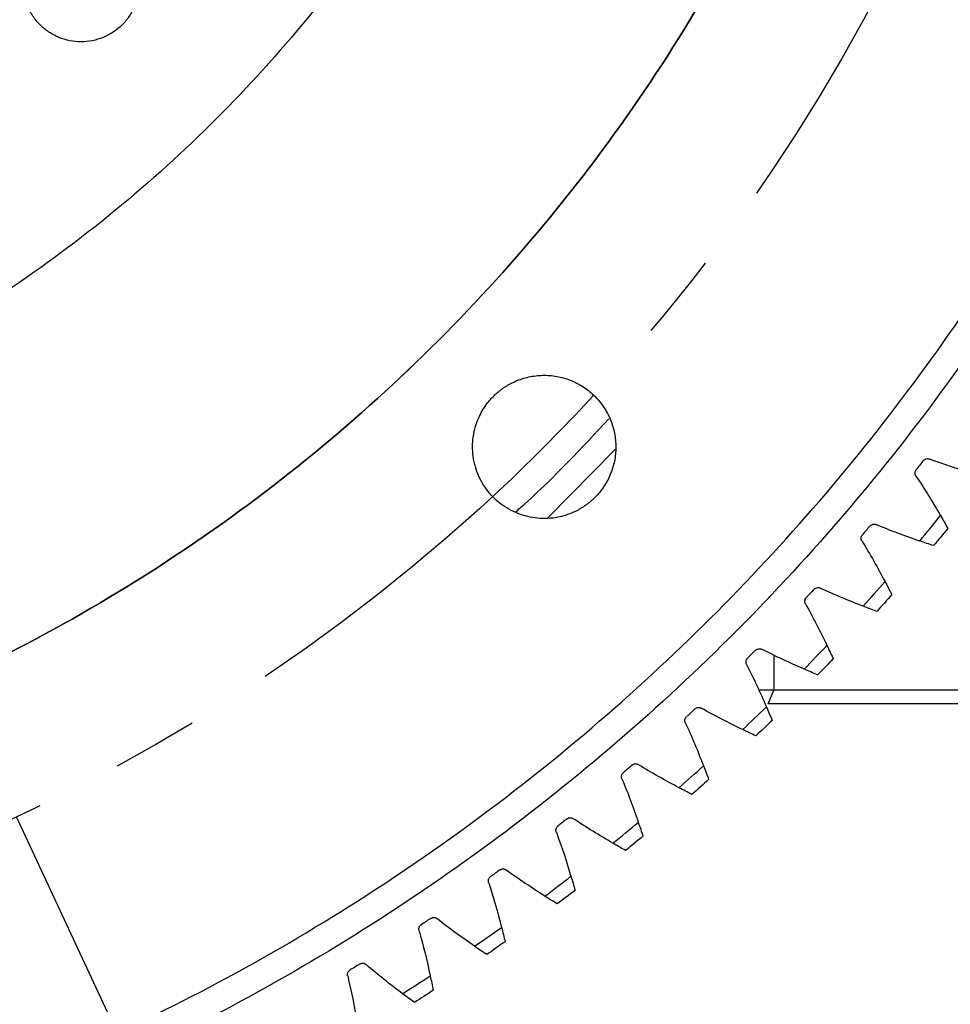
# Model space of a CAD drawing. Header units: millimetres. Extents: x 4624 to 7637, y -669 to 1387.
# Tile 14 of 84: x 5445 to 5514, y -24 to 48. Entities that reach past the tile are written whole.
import ezdxf

# ---------------------------------------------------------------- set-up
doc = ezdxf.new("R2010")
doc.units = ezdxf.units.MM
doc.linetypes.add('CENTER', pattern=[50.8, 31.75, -6.35, 6.35, -6.35])
doc.layers.add('标注', color=3, linetype='Continuous', lineweight=25)
doc.layers.add('点划线', color=1, linetype='CENTER', lineweight=25)
doc.styles.get("Standard").update_dxf_attribs({"font": 'SimSun.ttf'})
doc.dimstyles.new('ISO-25', dxfattribs={"dimscale": 2.5, "dimtxt": 8, "dimasz": 6, "dimexe": 1, "dimexo": 0, "dimgap": 1.5, "dimtad": 1, "dimtoh": 1, "dimdsep": 46, "dimtxsty": 'Standard', "dimcen": 2.5, "dimclrd": 3, "dimclre": 3, "dimclrt": 3, "dimadec": 0, "dimazin": 0, "dimtfac": 1, "dimtmove": 0, "dimatfit": 3, "dimfxl": 0, "dimarcsym": 0})

# ---------------------------------------------------------------- blocks, each defined once
blk = doc.blocks.new('*D71')
at = {"layer": 'Defpoints', "color": 0, "lineweight": -3, "transparency": 16777216}
for p in [(5460.84, 227.57), (5387.712, 112.904), (5387.712, 112.904), (5445.188, -10.354), (5785.495, -65.666)]:
    blk.add_point(p, dxfattribs=at)
at = {"layer": '标注', "color": 3, "lineweight": -2, "transparency": 16777216}
for p, q in [((5460.84, 227.57), (5623.512, 482.639)), ((5445.188, -10.354), (5573.041, -284.536))]:
    blk.add_line(p, q, dxfattribs=at)
blk.add_arc((5387.712, 112.904), 436.026, 296.97116, 55.50088, dxfattribs=at)
at = {"layer": '标注', "color": 3, "lineweight": -3, "transparency": 16777216}
for points in [[(5633.294, 470.164), (5636.055, 474.333), (5622.168, 480.531)], [(5586.563, -277.945), (5584.373, -273.45), (5571.984, -282.27)]]:
    blk.add_solid(points, dxfattribs=at)
at = {"layer": '标注', "color": 3, "lineweight": -3, "transparency": 16777216, "insert": (5809.034, 278.916), "char_height": 20, "width": 479.65815, "attachment_point": 5, "rotation": 291.50568}
blk.add_mtext('122°（电子限位）', dxfattribs=at)
blk = doc.blocks.new('*D72')
at = {"layer": 'Defpoints', "color": 0, "lineweight": -3, "transparency": 16777216}
for p in [(5460.84, 227.57), (5387.712, 112.904), (5387.712, 112.904), (5423.746, -18.235), (5819.987, -142.739)]:
    blk.add_point(p, dxfattribs=at)
at = {"layer": '标注', "color": 3, "lineweight": -2, "transparency": 16777216}
for p, q in [((5460.84, 227.57), (5659.1, 538.44)), ((5423.746, -18.235), (5521.439, -373.767))]:
    blk.add_line(p, q, dxfattribs=at)
blk.add_arc((5387.712, 112.904), 502.21, 287.07589, 55.76067, dxfattribs=at)
at = {"layer": '标注', "color": 3, "lineweight": -3, "transparency": 16777216}
for points in [[(5668.905, 525.991), (5671.656, 530.166), (5657.756, 536.332)], [(5535.878, -369.567), (5534.481, -364.766), (5520.777, -371.357)]]:
    blk.add_solid(points, dxfattribs=at)
at = {"layer": '标注', "color": 3, "lineweight": -3, "transparency": 16777216, "insert": (5869.415, 306.783), "char_height": 20, "width": 519.0828, "attachment_point": 5, "rotation": 291.92403}
blk.add_mtext('132°（机械限位）', dxfattribs=at)
blk = doc.blocks.new('*D75')
at = {"layer": 'Defpoints', "color": 0, "lineweight": -3, "transparency": 16777216}
for p in [(5506.012, 179.994), (5269.411, 45.815)]:
    blk.add_point(p, dxfattribs=at)
at = {"layer": '标注', "color": 3, "lineweight": -2, "transparency": 16777216}
for p, q in [((5519.06, 187.393), (5532.108, 194.793)), ((5506.012, 179.994), (5269.411, 45.815)), ((4912.908, -156.361), (5256.363, 38.415)), ((4770.499, -156.361), (4912.908, -156.361))]:
    blk.add_line(p, q, dxfattribs=at)
at = {"layer": '标注', "color": 3, "lineweight": -3, "transparency": 16777216}
for points in [[(5517.827, 189.568), (5520.293, 185.218), (5506.012, 179.994)], [(5255.13, 40.59), (5257.597, 36.241), (5269.411, 45.815)]]:
    blk.add_solid(points, dxfattribs=at)
at = {"layer": '标注', "color": 3, "lineweight": -3, "transparency": 16777216, "insert": (4839.829, -122.704), "char_height": 20, "width": 147.88005, "attachment_point": 5}
blk.add_mtext('∅272\\P安装分布圆', dxfattribs=at)
blk = doc.blocks.new('*D76')
at = {"layer": 'Defpoints', "color": 0, "lineweight": -3, "transparency": 16777216}
for p in [(5504.236, 477.748), (5271.188, -251.94)]:
    blk.add_point(p, dxfattribs=at)
at = {"layer": '标注', "color": 3, "lineweight": -2, "transparency": 16777216}
for p, q in [((5519.105, 524.304), (5508.799, 492.037)), ((5631.905, 524.304), (5519.105, 524.304)), ((5271.188, -251.94), (5504.236, 477.748)), ((5266.624, -266.229), (5262.06, -280.518))]:
    blk.add_line(p, q, dxfattribs=at)
at = {"layer": '标注', "color": 3, "lineweight": -3, "transparency": 16777216}
for points in [[(5506.418, 492.798), (5511.181, 491.277), (5504.236, 477.748)], [(5264.243, -265.468), (5269.006, -266.989), (5271.188, -251.94)]]:
    blk.add_solid(points, dxfattribs=at)
at = {"layer": '标注', "color": 3, "lineweight": -3, "transparency": 16777216, "insert": (5577.38, 557.961), "char_height": 20, "width": 450.27256, "attachment_point": 5}
blk.add_mtext('∅766\\P回转直径', dxfattribs=at)

msp = doc.modelspace()

# ---------------------------------------------------------------- linework, layer by layer
at = {"color": 7, "linetype": 'Continuous', "lineweight": 25}
for p, q in [((5484.157, 11.533), (5489.069, 16.539)), ((5500.712, 1.489), (5500.712, -1.096)), ((5500.712, -1.096), (5499.595, -1.096)), ((5500.298, -2.096), (5500.712, -1.096)), ((5515.712, -1.096), (5500.712, -1.096)), ((5515.712, -2.096), (5500.298, -2.096))]:
    msp.add_line(p, q, dxfattribs=at)
for points, knots in [([(5506.769, 209.794), (5506.504, 210.118), (5505.974, 210.766), (5505.17, 211.729), (5504.358, 212.686), (5503.538, 213.637), (5502.71, 214.581), (5501.875, 215.517), (5501.032, 216.448), (5500.181, 217.371), (5499.322, 218.288), (5498.456, 219.198), (5497.582, 220.101), (5495.232, 222.49), (5491.305, 226.26), (5485.619, 231.206), (5479.697, 235.867), (5473.551, 240.233), (5467.2, 244.292), (5458.478, 249.281), (5447.132, 254.703), (5432.948, 259.846), (5418.327, 263.571), (5403.412, 265.848), (5388.345, 266.649), (5373.273, 265.972), (5358.339, 263.818), (5343.688, 260.214), (5329.462, 255.188), (5315.795, 248.795), (5302.823, 241.09), (5290.666, 232.154), (5279.446, 222.066), (5269.266, 210.93), (5260.23, 198.847), (5252.419, 185.939), (5245.913, 172.325), (5240.77, 158.141), (5237.045, 143.52), (5234.768, 128.605), (5233.967, 113.538), (5234.644, 98.465), (5236.798, 83.532), (5239.802, 71.322), (5242.914, 61.769), (5245.599, 54.725), (5248.625, 47.82), (5251.985, 41.075), (5255.673, 34.503), (5258.726, 29.638), (5260.929, 26.36), (5262.156, 24.59), (5263.407, 22.838), (5264.682, 21.104), (5265.981, 19.388), (5267.302, 17.69), (5268.204, 16.573), (5268.654, 16.015)], [0, 0, 0, 0, 0.0026045, 0.0052085, 0.0078122, 0.0104158, 0.0130193, 0.0156231, 0.0182273, 0.020832, 0.0234375, 0.0260438, 0.0286513, 0.0312599, 0.0468935, 0.0625168, 0.0781378, 0.0937737, 0.1094073, 0.1250306, 0.156278, 0.1875255, 0.218773, 0.2500204, 0.2812679, 0.3125153, 0.3437628, 0.3750102, 0.4062577, 0.4375052, 0.4687526, 0.5000001, 0.5312475, 0.562495, 0.5937425, 0.6249899, 0.6562374, 0.6874848, 0.7187323, 0.7499797, 0.7812272, 0.8124747, 0.8437221, 0.8749696, 0.8905906, 0.9062265, 0.92186, 0.9374833, 0.9531044, 0.9687402, 0.9732109, 0.9776784, 0.9821437, 0.9866077, 0.9910711, 0.9955349, 1, 1, 1, 1]), ([(5262.712, 112.904), (5262.713, 112.532), (5262.715, 111.788), (5262.73, 110.673), (5262.755, 109.557), (5262.79, 108.442), (5262.834, 107.328), (5262.889, 106.214), (5262.954, 105.101), (5263.028, 103.988), (5263.113, 102.875), (5263.208, 101.763), (5263.469, 98.987), (5264.015, 94.556), (5265.064, 88.509), (5266.409, 82.52), (5268.046, 76.605), (5269.971, 70.776), (5272.916, 63.143), (5277.294, 53.885), (5283.611, 43.346), (5290.93, 33.478), (5299.181, 24.374), (5308.285, 16.123), (5318.154, 8.803), (5328.692, 2.487), (5339.799, -2.766), (5351.368, -6.906), (5363.286, -9.891), (5375.44, -11.694), (5387.712, -12.297), (5399.984, -11.694), (5412.137, -9.891), (5424.056, -6.906), (5435.624, -2.766), (5446.731, 2.487), (5457.27, 8.803), (5467.138, 16.123), (5476.242, 24.374), (5484.493, 33.478), (5491.813, 43.346), (5498.129, 53.885), (5502.507, 63.142), (5505.452, 70.776), (5507.377, 76.604), (5509.014, 82.519), (5510.359, 88.508), (5511.409, 94.555), (5511.993, 99.294), (5512.299, 102.689), (5512.45, 104.729), (5512.567, 106.77), (5512.65, 108.813), (5512.702, 110.858), (5512.709, 112.222), (5512.712, 112.904)], [0, 0, 0, 0, 0.002843, 0.005685, 0.008527, 0.011368, 0.014209, 0.017049, 0.01989, 0.022731, 0.025573, 0.028416, 0.03126, 0.046886, 0.062517, 0.078143, 0.093774, 0.1094, 0.125031, 0.156278, 0.187526, 0.218773, 0.25002, 0.281268, 0.312515, 0.343763, 0.37501, 0.406258, 0.437505, 0.468753, 0.5, 0.531248, 0.562495, 0.593743, 0.62499, 0.656237, 0.687485, 0.718732, 0.74998, 0.781227, 0.812475, 0.843722, 0.87497, 0.890596, 0.906227, 0.921853, 0.937483, 0.95311, 0.96874, 0.973952, 0.979161, 0.984369, 0.989577, 0.994787, 1, 1, 1, 1]), ([(5512.712, 112.904), (5512.711, 112.532), (5512.709, 111.788), (5512.693, 110.673), (5512.669, 109.557), (5512.634, 108.442), (5512.589, 107.328), (5512.534, 106.214), (5512.47, 105.101), (5512.395, 103.988), (5512.31, 102.875), (5512.216, 101.763), (5511.955, 98.987), (5511.409, 94.556), (5510.359, 88.509), (5509.015, 82.52), (5507.377, 76.605), (5505.452, 70.776), (5502.507, 63.143), (5498.129, 53.885), (5491.813, 43.346), (5484.493, 33.478), (5476.242, 24.374), (5467.138, 16.123), (5457.27, 8.803), (5446.731, 2.487), (5435.624, -2.766), (5424.056, -6.906), (5412.137, -9.891), (5399.984, -11.694), (5387.712, -12.297), (5375.44, -11.694), (5363.286, -9.891), (5351.368, -6.906), (5339.799, -2.766), (5328.692, 2.487), (5318.154, 8.803), (5308.285, 16.123), (5299.181, 24.374), (5290.93, 33.478), (5283.611, 43.346), (5277.294, 53.885), (5272.916, 63.142), (5269.971, 70.776), (5268.046, 76.604), (5266.409, 82.519), (5265.065, 88.508), (5264.015, 94.555), (5263.431, 99.294), (5263.124, 102.689), (5262.974, 104.729), (5262.857, 106.77), (5262.773, 108.813), (5262.721, 110.858), (5262.715, 112.222), (5262.712, 112.904)], [0, 0, 0, 0, 0.0028432, 0.0056854, 0.0085269, 0.0113679, 0.0142086, 0.0170493, 0.0198901, 0.0227314, 0.0255733, 0.0284161, 0.0312599, 0.0468863, 0.0625168, 0.0781432, 0.0937737, 0.1094001, 0.1250306, 0.156278, 0.1875255, 0.218773, 0.2500204, 0.2812679, 0.3125153, 0.3437628, 0.3750103, 0.4062577, 0.4375052, 0.4687527, 0.5000001, 0.5312476, 0.562495, 0.5937425, 0.62499, 0.6562374, 0.6874849, 0.7187324, 0.7499798, 0.7812273, 0.8124747, 0.8437222, 0.8749697, 0.890596, 0.9062265, 0.9218529, 0.9374834, 0.9531098, 0.9687403, 0.973952, 0.9791611, 0.9843691, 0.9895773, 0.9947871, 1, 1, 1, 1]), ([(5543.212, 112.904), (5543.212, 104.94), (5542.599, 96.975), (5540.161, 81.234), (5538.336, 73.457), (5533.517, 58.275), (5530.524, 50.869), (5523.438, 36.602), (5519.347, 29.742), (5510.161, 16.728), (5505.068, 10.575), (5493.999, -0.88), (5488.023, -6.181), (5475.331, -15.807), (5468.615, -20.131), (5454.6, -27.7), (5447.301, -30.946), (5432.292, -36.281), (5424.582, -38.371), (5408.934, -41.347), (5400.995, -42.232), (5385.075, -42.777), (5377.094, -42.437), (5361.279, -40.539), (5353.444, -38.982), (5338.105, -34.686), (5330.601, -31.948), (5316.101, -25.355), (5309.104, -21.5), (5295.784, -12.766), (5289.46, -7.886), (5277.633, 2.785), (5272.13, 8.575), (5267.103, 14.752)], [0, 0, 0, 0, 0.0625, 0.0625, 0.125, 0.125, 0.1875, 0.1875, 0.25, 0.25, 0.3125, 0.3125, 0.375, 0.375, 0.4375, 0.4375, 0.5, 0.5, 0.5625, 0.5625, 0.625, 0.625, 0.6875, 0.6875, 0.75, 0.75, 0.8125, 0.8125, 0.875, 0.875, 0.9375, 0.9375, 1, 1, 1, 1]), ([(5268.654, 16.015), (5268.903, 15.711), (5269.401, 15.102), (5270.156, 14.196), (5270.917, 13.296), (5271.686, 12.402), (5272.461, 11.514), (5273.243, 10.632), (5274.032, 9.756), (5274.828, 8.885), (5275.631, 8.02), (5277.52, 6.018), (5280.559, 2.94), (5284.861, -1.093), (5289.314, -4.959), (5293.914, -8.651), (5298.652, -12.164), (5305.142, -16.601), (5313.569, -21.674), (5324.116, -26.968), (5335.04, -31.436), (5346.273, -35.054), (5357.752, -37.797), (5369.407, -39.653), (5381.17, -40.607), (5392.972, -40.657), (5404.742, -39.8), (5416.412, -38.043), (5427.913, -35.394), (5439.177, -31.872), (5450.137, -27.494), (5460.729, -22.289), (5470.89, -16.285), (5480.56, -9.521), (5489.682, -2.033), (5498.204, 6.132), (5506.072, 14.928), (5513.243, 24.301), (5519.673, 34.198), (5525.325, 44.558), (5530.164, 55.322), (5533.498, 64.575), (5535.732, 72.113), (5537.189, 77.829), (5538.426, 83.596), (5539.44, 89.405), (5540.231, 95.249), (5540.683, 99.946), (5540.928, 103.476), (5541.055, 105.832), (5541.145, 108.188), (5541.201, 110.546), (5541.208, 112.118), (5541.212, 112.904)], [0, 0, 0, 0, 0.003125, 0.00625, 0.009374, 0.012499, 0.015623, 0.018749, 0.021874, 0.025, 0.028128, 0.031256, 0.046886, 0.06251, 0.078132, 0.093764, 0.109394, 0.125019, 0.156267, 0.187516, 0.218764, 0.250013, 0.281261, 0.312509, 0.343758, 0.375006, 0.406255, 0.437503, 0.468752, 0.5, 0.531249, 0.562497, 0.593745, 0.624994, 0.656242, 0.687491, 0.718739, 0.749988, 0.781236, 0.812485, 0.843733, 0.874982, 0.890603, 0.906236, 0.921865, 0.93749, 0.953112, 0.968744, 0.974999, 0.98125, 0.9875, 0.993749, 1, 1, 1, 1]), ([(5489.712, 112.904), (5489.711, 112.57), (5489.709, 111.903), (5489.694, 110.901), (5489.669, 109.9), (5489.635, 108.9), (5489.591, 107.9), (5489.537, 106.9), (5489.473, 105.901), (5489.399, 104.902), (5489.316, 103.904), (5489.098, 101.578), (5488.648, 97.932), (5487.792, 92.998), (5486.695, 88.111), (5485.359, 83.284), (5483.788, 78.528), (5481.385, 72.299), (5477.812, 64.744), (5472.658, 56.145), (5466.686, 48.092), (5459.953, 40.663), (5452.524, 33.93), (5444.471, 27.958), (5435.872, 22.804), (5426.808, 18.517), (5417.368, 15.139), (5407.643, 12.703), (5397.726, 11.232), (5387.712, 10.74), (5377.698, 11.232), (5367.781, 12.703), (5358.055, 15.139), (5348.615, 18.517), (5339.552, 22.804), (5330.952, 27.958), (5322.9, 33.93), (5315.471, 40.663), (5308.738, 48.092), (5302.765, 56.145), (5297.611, 64.744), (5294.039, 72.298), (5291.636, 78.527), (5290.065, 83.283), (5288.729, 88.11), (5287.632, 92.997), (5286.775, 97.931), (5286.285, 101.908), (5286.02, 104.901), (5285.882, 106.899), (5285.784, 108.899), (5285.723, 110.901), (5285.716, 112.236), (5285.712, 112.904)], [0, 0, 0, 0, 0.003127, 0.006254, 0.009379, 0.012504, 0.015629, 0.018754, 0.021879, 0.025005, 0.028132, 0.03126, 0.046886, 0.062517, 0.078143, 0.093774, 0.1094, 0.125031, 0.156278, 0.187526, 0.218773, 0.25002, 0.281268, 0.312515, 0.343763, 0.37501, 0.406258, 0.437505, 0.468753, 0.5, 0.531248, 0.562495, 0.593743, 0.62499, 0.656238, 0.687485, 0.718732, 0.74998, 0.781227, 0.812475, 0.843722, 0.87497, 0.890596, 0.906227, 0.921853, 0.937484, 0.953109, 0.96874, 0.974994, 0.981244, 0.987494, 0.993745, 1, 1, 1, 1]), ([(5459.712, 112.904), (5459.711, 112.61), (5459.709, 112.021), (5459.692, 111.137), (5459.665, 110.254), (5459.627, 109.372), (5459.578, 108.49), (5459.519, 107.608), (5459.448, 106.727), (5459.286, 104.968), (5458.961, 102.336), (5458.357, 98.853), (5457.582, 95.403), (5456.639, 91.996), (5455.53, 88.639), (5453.834, 84.242), (5451.312, 78.909), (5447.674, 72.839), (5443.458, 67.155), (5438.705, 61.911), (5433.461, 57.158), (5427.777, 52.942), (5421.707, 49.304), (5415.309, 46.278), (5408.646, 43.894), (5401.781, 42.174), (5394.78, 41.136), (5387.712, 40.789), (5380.643, 41.136), (5373.643, 42.174), (5366.778, 43.894), (5360.114, 46.278), (5353.717, 49.304), (5347.646, 52.942), (5341.962, 57.158), (5336.718, 61.911), (5331.966, 67.155), (5327.75, 72.839), (5324.111, 78.909), (5321.59, 84.241), (5319.893, 88.638), (5318.785, 91.995), (5317.841, 95.402), (5317.067, 98.852), (5316.462, 102.335), (5316.116, 105.142), (5315.929, 107.255), (5315.832, 108.665), (5315.763, 110.077), (5315.72, 111.49), (5315.714, 112.433), (5315.712, 112.904)], [0, 0, 0, 0, 0.0039087, 0.0078159, 0.0117222, 0.0156281, 0.0195342, 0.0234412, 0.0273495, 0.0312598, 0.0468846, 0.0625167, 0.0781415, 0.0937736, 0.1093984, 0.1250305, 0.156278, 0.1875255, 0.2187729, 0.2500204, 0.2812679, 0.3125153, 0.3437628, 0.3750103, 0.4062577, 0.4375052, 0.4687527, 0.5000001, 0.5312476, 0.5624951, 0.5937426, 0.62499, 0.6562375, 0.687485, 0.7187324, 0.7499799, 0.7812274, 0.8124748, 0.8437223, 0.8749698, 0.8905947, 0.9062267, 0.9218516, 0.9374836, 0.9531085, 0.9687405, 0.9749937, 0.9812438, 0.9874933, 0.9937445, 1, 1, 1, 1]), ([(5454.187, 50.679), (5454.186, 50.609), (5454.184, 50.469), (5454.169, 50.261), (5454.143, 50.054), (5454.108, 49.85), (5454.062, 49.647), (5454.007, 49.446), (5453.941, 49.248), (5453.791, 48.858), (5453.495, 48.302), (5452.962, 47.655), (5452.315, 47.121), (5451.574, 46.728), (5450.772, 46.482), (5449.938, 46.402), (5449.103, 46.482), (5448.301, 46.728), (5447.56, 47.121), (5446.914, 47.654), (5446.379, 48.301), (5446.051, 48.92), (5445.863, 49.443), (5445.762, 49.848), (5445.699, 50.261), (5445.691, 50.539), (5445.687, 50.679)], [0, 0, 0, 0, 0.015763, 0.031415, 0.046996, 0.062542, 0.078091, 0.093683, 0.109355, 0.125145, 0.187562, 0.250102, 0.312519, 0.37506, 0.437476, 0.500017, 0.562434, 0.624975, 0.687391, 0.749932, 0.812349, 0.87489, 0.906297, 0.937414, 0.968546, 1, 1, 1, 1]), ([(5480.564, 20.81), (5480.618, 20.853), (5480.726, 20.938), (5480.893, 21.058), (5481.065, 21.172), (5481.241, 21.279), (5481.512, 21.429), (5481.886, 21.604), (5482.372, 21.776), (5482.873, 21.899), (5483.554, 21.997), (5484.418, 21.994), (5485.433, 21.787), (5486.388, 21.388), (5487.247, 20.808), (5487.977, 20.073), (5488.548, 19.209), (5488.941, 18.251), (5489.138, 17.234), (5489.135, 16.198), (5488.962, 15.352), (5488.728, 14.706), (5488.506, 14.24), (5488.239, 13.799), (5487.964, 13.431), (5487.698, 13.131), (5487.455, 12.888), (5487.28, 12.74), (5487.192, 12.666)], [0, 0, 0, 0, 0.01251, 0.025003, 0.0375, 0.05002, 0.062581, 0.093854, 0.125111, 0.156321, 0.187655, 0.250125, 0.312593, 0.375064, 0.437531, 0.500002, 0.56247, 0.62494, 0.687408, 0.749879, 0.812339, 0.843624, 0.874893, 0.906117, 0.937398, 0.958277, 0.979114, 1, 1, 1, 1]), ([(5478.628, 16.738), (5478.629, 16.815), (5478.631, 16.971), (5478.647, 17.203), (5478.673, 17.434), (5478.709, 17.665), (5478.778, 18.007), (5478.906, 18.457), (5479.127, 18.996), (5479.406, 19.509), (5479.704, 19.934), (5479.997, 20.28), (5480.268, 20.558), (5480.466, 20.726), (5480.564, 20.81)], [0, 0, 0, 0, 0.050055, 0.099989, 0.149903, 0.199894, 0.250062, 0.374863, 0.500017, 0.624818, 0.749972, 0.833313, 0.916503, 1, 1, 1, 1]), ([(5481.76, 11.954), (5481.996, 12.16), (5484.424, 14.289), (5486.627, 16.655), (5488.617, 18.792)], [0, 0, 0, 0, 0.096947, 1, 1, 1, 1]), ([(5487.192, 12.666), (5487.137, 12.622), (5487.026, 12.534), (5486.854, 12.411), (5486.678, 12.295), (5486.498, 12.186), (5486.313, 12.085), (5486.123, 11.99), (5485.77, 11.832), (5485.235, 11.648), (5484.507, 11.508), (5483.767, 11.471), (5482.784, 11.562), (5481.594, 11.933), (5480.555, 12.622), (5479.864, 13.326), (5479.426, 13.924), (5479.074, 14.577), (5478.861, 15.157), (5478.74, 15.636), (5478.676, 16), (5478.636, 16.367), (5478.631, 16.614), (5478.628, 16.738)], [0, 0, 0, 0, 0.017934, 0.035802, 0.053631, 0.071452, 0.089293, 0.107183, 0.125151, 0.18761, 0.250208, 0.312667, 0.375264, 0.500008, 0.624751, 0.68721, 0.749808, 0.812267, 0.874865, 0.906201, 0.937398, 0.968612, 1, 1, 1, 1]), ([(5511.97, 15.876), (5511.994, 15.875), (5512.041, 15.873), (5512.086, 15.857), (5512.108, 15.849)], [0, 0, 0, 0, 0.508494, 1, 1, 1, 1]), ([(5511.125, 14.602), (5511.114, 14.62), (5511.092, 14.655), (5511.07, 14.714), (5511.057, 14.776), (5511.054, 14.86), (5511.072, 14.966), (5511.119, 15.037), (5511.142, 15.072)], [0, 0, 0, 0, 0.124456, 0.247063, 0.371245, 0.5003, 0.74849, 1, 1, 1, 1]), ([(5508.049, 11.072), (5508.076, 11.071), (5508.128, 11.069), (5508.178, 11.049), (5508.202, 11.04)], [0, 0, 0, 0, 0.5070252, 1, 1, 1, 1]), ([(5507.171, 9.833), (5507.16, 9.851), (5507.139, 9.887), (5507.12, 9.946), (5507.11, 10.009), (5507.11, 10.093), (5507.132, 10.199), (5507.181, 10.267), (5507.206, 10.302)], [0, 0, 0, 0, 0.124456, 0.247063, 0.371245, 0.5003, 0.74849, 1, 1, 1, 1]), ([(5503.943, 6.427), (5503.962, 6.426), (5504.001, 6.424), (5504.057, 6.411), (5504.092, 6.396), (5504.11, 6.388)], [0, 0, 0, 0, 0.339909, 0.670509, 1, 1, 1, 1]), ([(5503.032, 5.222), (5503.022, 5.241), (5503.003, 5.277), (5502.985, 5.338), (5502.978, 5.4), (5502.981, 5.485), (5503.007, 5.59), (5503.06, 5.656), (5503.086, 5.69)], [0, 0, 0, 0, 0.124456, 0.247063, 0.371245, 0.5003, 0.74849, 1, 1, 1, 1]), ([(5499.657, 1.946), (5499.678, 1.945), (5499.72, 1.943), (5499.782, 1.928), (5499.819, 1.91), (5499.838, 1.9)], [0, 0, 0, 0, 0.3393554, 0.6694975, 1, 1, 1, 1]), ([(5498.716, 0.778), (5498.706, 0.797), (5498.688, 0.834), (5498.674, 0.895), (5498.668, 0.958), (5498.675, 1.042), (5498.705, 1.146), (5498.76, 1.21), (5498.788, 1.243)], [0, 0, 0, 0, 0.124456, 0.247063, 0.371245, 0.5003, 0.74849, 1, 1, 1, 1]), ([(5495.199, -2.363), (5495.216, -2.364), (5495.251, -2.365), (5495.301, -2.375), (5495.349, -2.392), (5495.379, -2.408), (5495.394, -2.416)], [0, 0, 0, 0, 0.255522, 0.504279, 0.750867, 1, 1, 1, 1]), ([(5494.228, -3.494), (5494.22, -3.474), (5494.203, -3.436), (5494.191, -3.375), (5494.188, -3.312), (5494.198, -3.228), (5494.232, -3.126), (5494.29, -3.063), (5494.318, -3.032)], [0, 0, 0, 0, 0.124456, 0.247063, 0.371245, 0.5003, 0.74849, 1, 1, 1, 1]), ([(5490.575, -6.494), (5490.594, -6.495), (5490.631, -6.496), (5490.685, -6.508), (5490.736, -6.527), (5490.767, -6.545), (5490.783, -6.555)], [0, 0, 0, 0, 0.255441, 0.503715, 0.7501, 1, 1, 1, 1]), ([(5489.576, -7.586), (5489.568, -7.566), (5489.553, -7.528), (5489.543, -7.466), (5489.543, -7.402), (5489.556, -7.319), (5489.595, -7.218), (5489.655, -7.158), (5489.685, -7.128)], [0, 0, 0, 0, 0.124456, 0.247063, 0.371245, 0.5003, 0.74849, 1, 1, 1, 1]), ([(5485.544, -10.526), (5485.562, -10.513), (5485.598, -10.487), (5485.66, -10.46), (5485.725, -10.443), (5485.77, -10.441), (5485.792, -10.44)], [0, 0, 0, 0, 0.253652, 0.5, 0.746348, 1, 1, 1, 1]), ([(5485.792, -10.44), (5485.812, -10.441), (5485.852, -10.442), (5485.91, -10.456), (5485.964, -10.477), (5485.997, -10.498), (5486.014, -10.509)], [0, 0, 0, 0, 0.255466, 0.503253, 0.749383, 1, 1, 1, 1]), ([(5484.767, -11.492), (5484.76, -11.472), (5484.747, -11.433), (5484.739, -11.371), (5484.741, -11.308), (5484.758, -11.225), (5484.8, -11.125), (5484.862, -11.068), (5484.894, -11.039)], [0, 0, 0, 0, 0.124456, 0.247063, 0.371245, 0.5003, 0.74849, 1, 1, 1, 1]), ([(5480.623, -14.272), (5480.64, -14.26), (5480.675, -14.237), (5480.734, -14.213), (5480.795, -14.198), (5480.837, -14.196), (5480.858, -14.195)], [0, 0, 0, 0, 0.253222, 0.5, 0.746778, 1, 1, 1, 1]), ([(5480.858, -14.195), (5480.88, -14.196), (5480.922, -14.198), (5480.983, -14.213), (5481.041, -14.237), (5481.076, -14.261), (5481.093, -14.273)], [0, 0, 0, 0, 0.25558, 0.50287, 0.748696, 1, 1, 1, 1]), ([(5479.808, -15.206), (5479.802, -15.186), (5479.79, -15.147), (5479.785, -15.084), (5479.79, -15.021), (5479.81, -14.939), (5479.856, -14.841), (5479.92, -14.786), (5479.953, -14.759)], [0, 0, 0, 0, 0.124456, 0.247063, 0.371245, 0.5003, 0.74849, 1, 1, 1, 1]), ([(5475.558, -17.822), (5475.575, -17.811), (5475.609, -17.791), (5475.664, -17.769), (5475.722, -17.756), (5475.761, -17.755), (5475.781, -17.754)], [0, 0, 0, 0, 0.252821, 0.5, 0.747179, 1, 1, 1, 1]), ([(5475.781, -17.754), (5475.804, -17.755), (5475.849, -17.757), (5475.913, -17.774), (5475.974, -17.801), (5476.01, -17.828), (5476.028, -17.841)], [0, 0, 0, 0, 0.255769, 0.502551, 0.748027, 1, 1, 1, 1]), ([(5474.708, -18.723), (5474.703, -18.703), (5474.692, -18.663), (5474.689, -18.6), (5474.697, -18.538), (5474.72, -18.457), (5474.77, -18.361), (5474.836, -18.308), (5474.87, -18.282)], [0, 0, 0, 0, 0.124456, 0.247063, 0.371245, 0.5003, 0.74849, 1, 1, 1, 1]), ([(5469.473, -22.037), (5469.469, -22.017), (5469.46, -21.976), (5469.46, -21.914), (5469.469, -21.851), (5469.495, -21.771), (5469.549, -21.677), (5469.618, -21.627), (5469.652, -21.602)], [0, 0, 0, 0, 0.124456, 0.247063, 0.371245, 0.5003, 0.74849, 1, 1, 1, 1]), ([(5470.358, -21.17), (5470.374, -21.161), (5470.406, -21.142), (5470.458, -21.124), (5470.512, -21.112), (5470.549, -21.111), (5470.568, -21.11)], [0, 0, 0, 0, 0.252449, 0.5, 0.747551, 1, 1, 1, 1]), ([(5470.568, -21.11), (5470.587, -21.111), (5470.626, -21.112), (5470.681, -21.125), (5470.733, -21.144), (5470.783, -21.172), (5470.812, -21.196), (5470.827, -21.208)], [0, 0, 0, 0, 0.205987, 0.404598, 0.600145, 0.79714, 1, 1, 1, 1])]:
    msp.add_open_spline(points, degree=3, knots=knots, dxfattribs=at)
for points in [[(5511.655, 15.722), (5511.485, 15.505), (5511.314, 15.288), (5511.142, 15.072)], [(5511.655, 15.722), (5511.73, 15.818), (5511.846, 15.876), (5511.97, 15.876)], [(5515.349, 14.773), (5514.258, 15.098), (5513.177, 15.457), (5512.107, 15.847)], [(5511.127, 14.603), (5511.756, 13.655), (5512.357, 12.687), (5512.928, 11.702)], [(5511.398, 9.838), (5511.913, 10.455), (5512.423, 11.077), (5512.928, 11.702)], [(5512.928, 11.702), (5513.108, 11.392), (5513.284, 11.081), (5513.458, 10.768)], [(5507.744, 10.931), (5507.565, 10.721), (5507.386, 10.511), (5507.206, 10.302)], [(5507.744, 10.931), (5507.82, 11.02), (5507.931, 11.072), (5508.049, 11.072)], [(5511.398, 9.838), (5510.321, 10.206), (5509.254, 10.606), (5508.201, 11.038)], [(5513.458, 10.768), (5513.113, 10.343), (5512.767, 9.921), (5512.418, 9.5)], [(5507.172, 9.834), (5507.764, 8.861), (5508.326, 7.871), (5508.858, 6.864)], [(5512.418, 9.5), (5512.077, 9.609), (5511.737, 9.722), (5511.398, 9.838)], [(5507.256, 5.061), (5507.795, 5.658), (5508.329, 6.259), (5508.858, 6.864)], [(5508.858, 6.864), (5509.026, 6.547), (5509.19, 6.229), (5509.351, 5.91)], [(5503.648, 6.298), (5503.461, 6.094), (5503.274, 5.892), (5503.086, 5.69)], [(5503.648, 6.298), (5503.723, 6.379), (5503.83, 6.427), (5503.943, 6.427)], [(5507.256, 5.061), (5506.194, 5.471), (5505.144, 5.913), (5504.109, 6.386)], [(5509.351, 5.91), (5508.99, 5.499), (5508.627, 5.091), (5508.262, 4.684)], [(5503.034, 5.223), (5503.587, 4.228), (5504.11, 3.216), (5504.602, 2.19)], [(5508.262, 4.684), (5507.926, 4.807), (5507.59, 4.932), (5507.256, 5.061)], [(5502.93, 0.451), (5503.492, 1.026), (5504.049, 1.606), (5504.602, 2.19)], [(5504.602, 2.19), (5504.756, 1.867), (5504.908, 1.542), (5505.057, 1.217)], [(5499.373, 1.828), (5499.179, 1.632), (5498.984, 1.437), (5498.788, 1.243)], [(5499.373, 1.828), (5499.448, 1.903), (5499.55, 1.946), (5499.657, 1.946)], [(5502.93, 0.451), (5501.885, 0.902), (5500.853, 1.385), (5499.837, 1.899)], [(5498.717, 0.779), (5499.231, -0.237), (5499.714, -1.269), (5500.165, -2.314)], [(5505.057, 1.217), (5504.68, 0.821), (5504.301, 0.427), (5503.92, 0.035)], [(5503.92, 0.035), (5503.589, 0.17), (5503.259, 0.309), (5502.93, 0.451)], [(5494.926, -2.47), (5494.724, -2.658), (5494.522, -2.845), (5494.318, -3.032)], [(5494.926, -2.47), (5495, -2.402), (5495.097, -2.363), (5495.199, -2.363)], [(5498.426, -3.986), (5497.4, -3.494), (5496.388, -2.971), (5495.393, -2.418)], [(5498.426, -3.986), (5499.01, -3.433), (5499.59, -2.876), (5500.165, -2.314)], [(5500.165, -2.314), (5500.307, -2.643), (5500.446, -2.973), (5500.581, -3.304)], [(5494.23, -3.493), (5494.703, -4.528), (5495.145, -5.578), (5495.555, -6.64)], [(5500.581, -3.304), (5500.189, -3.685), (5499.795, -4.064), (5499.399, -4.441)], [(5499.399, -4.441), (5499.074, -4.292), (5498.749, -4.14), (5498.426, -3.986)], [(5490.314, -6.59), (5490.386, -6.529), (5490.478, -6.494), (5490.575, -6.494)], [(5490.314, -6.59), (5490.105, -6.77), (5489.895, -6.949), (5489.685, -7.128)], [(5493.752, -8.242), (5492.745, -7.71), (5491.755, -7.148), (5490.782, -6.556)], [(5493.752, -8.242), (5494.357, -7.713), (5494.958, -7.179), (5495.555, -6.64)], [(5495.555, -6.64), (5495.684, -6.974), (5495.809, -7.309), (5495.932, -7.646)], [(5489.578, -7.585), (5490.01, -8.638), (5490.41, -9.705), (5490.778, -10.782)], [(5495.932, -7.646), (5495.525, -8.011), (5495.117, -8.374), (5494.706, -8.735)], [(5494.706, -8.735), (5494.387, -8.574), (5494.069, -8.41), (5493.752, -8.242)], [(5485.544, -10.526), (5485.328, -10.698), (5485.111, -10.869), (5484.894, -11.039)], [(5488.914, -12.312), (5487.929, -11.741), (5486.961, -11.14), (5486.013, -10.511)], [(5488.914, -12.312), (5489.539, -11.807), (5490.161, -11.297), (5490.778, -10.782)], [(5490.778, -10.782), (5490.894, -11.121), (5491.007, -11.461), (5491.116, -11.802)], [(5484.769, -11.491), (5485.159, -12.561), (5485.518, -13.642), (5485.843, -14.733)], [(5491.116, -11.802), (5490.695, -12.151), (5490.273, -12.497), (5489.848, -12.842)], [(5489.848, -12.842), (5489.535, -12.668), (5489.224, -12.492), (5488.914, -12.312)], [(5480.623, -14.272), (5480.4, -14.435), (5480.176, -14.597), (5479.953, -14.759)], [(5483.92, -16.189), (5482.958, -15.579), (5482.015, -14.941), (5481.092, -14.275)], [(5483.92, -16.189), (5484.565, -15.708), (5485.206, -15.223), (5485.843, -14.733)], [(5485.843, -14.733), (5485.945, -15.076), (5486.044, -15.42), (5486.14, -15.765)], [(5479.81, -15.206), (5480.159, -16.29), (5480.474, -17.384), (5480.756, -18.487)], [(5486.14, -15.765), (5485.706, -16.097), (5485.27, -16.427), (5484.833, -16.755)], [(5484.833, -16.755), (5484.527, -16.569), (5484.223, -16.38), (5483.92, -16.189)], [(5475.558, -17.822), (5475.329, -17.976), (5475.099, -18.129), (5474.87, -18.282)], [(5478.778, -19.866), (5477.841, -19.22), (5476.923, -18.545), (5476.027, -17.843)], [(5474.71, -18.723), (5475.015, -19.82), (5475.287, -20.926), (5475.526, -22.039)], [(5478.778, -19.866), (5479.441, -19.411), (5480.1, -18.952), (5480.756, -18.487)], [(5480.756, -18.487), (5480.845, -18.834), (5480.931, -19.182), (5481.013, -19.53)], [(5479.668, -20.468), (5479.369, -20.27), (5479.072, -20.07), (5478.778, -19.866)], [(5481.013, -19.53), (5480.566, -19.845), (5480.118, -20.158), (5479.668, -20.468)], [(5470.358, -21.17), (5470.123, -21.315), (5469.888, -21.459), (5469.652, -21.602)], [(5473.495, -23.339), (5472.584, -22.656), (5471.694, -21.946), (5470.826, -21.209)], [(5469.475, -22.037), (5469.737, -23.145), (5469.966, -24.261), (5470.161, -25.382)], [(5473.495, -23.339), (5474.175, -22.911), (5474.852, -22.477), (5475.526, -22.039)], [(5475.526, -22.039), (5475.601, -22.389), (5475.673, -22.74), (5475.741, -23.091)], [(5475.742, -23.091), (5475.283, -23.388), (5474.822, -23.683), (5474.361, -23.975)], [(5474.361, -23.975), (5474.07, -23.766), (5473.781, -23.554), (5473.495, -23.339)]]:
    msp.add_open_spline(points, degree=3, dxfattribs=at)
at = {"layer": '点划线', "lineweight": -3}
for radius in [383, 136]:
    msp.add_circle((5387.712, 112.904), radius, dxfattribs=at)

# ---------------------------------------------------------------- dimensions: what is measured, and where the dimension line sits
at = {"layer": '标注', "lineweight": -3}
for p1, p2, text, picture, middle in [((5271.188, -251.94), (5504.236, 477.748), '<>\\P回转直径', '*D76', (5577.38, 524.304)), ((5506.012, 179.994), (5269.411, 45.815), '<>\\P安装分布圆', '*D75', (4839.829, -156.361))]:
    dim = msp.add_diameter_dim_2p(p1=p1, p2=p2, text=text, dimstyle='ISO-25', dxfattribs=at)
    dim.commit()
    dim.dimension.update_dxf_attribs({"geometry": picture, "text_midpoint": middle, "dimtype": 163})
for base, line1, text, picture, middle in [((5819.987, -142.739), ((5387.712, 112.904), (5423.746, -18.235)), '<>（机械限位）', '*D72', (5853.602, 300.418)), ((5785.495, -65.666), ((5445.188, -10.354), (5387.712, 112.904)), '<>（电子限位）', '*D71', (5793.382, 272.749))]:
    dim = msp.add_angular_dim_2l(base=base, line1=line1, line2=((5387.712, 112.904), (5460.84, 227.57)), text=text, dimstyle='ISO-25', dxfattribs=at)
    dim.commit()
    dim.dimension.update_dxf_attribs({"geometry": picture, "text_midpoint": middle, "dimtype": 162})

doc.saveas('drawing.dxf')
